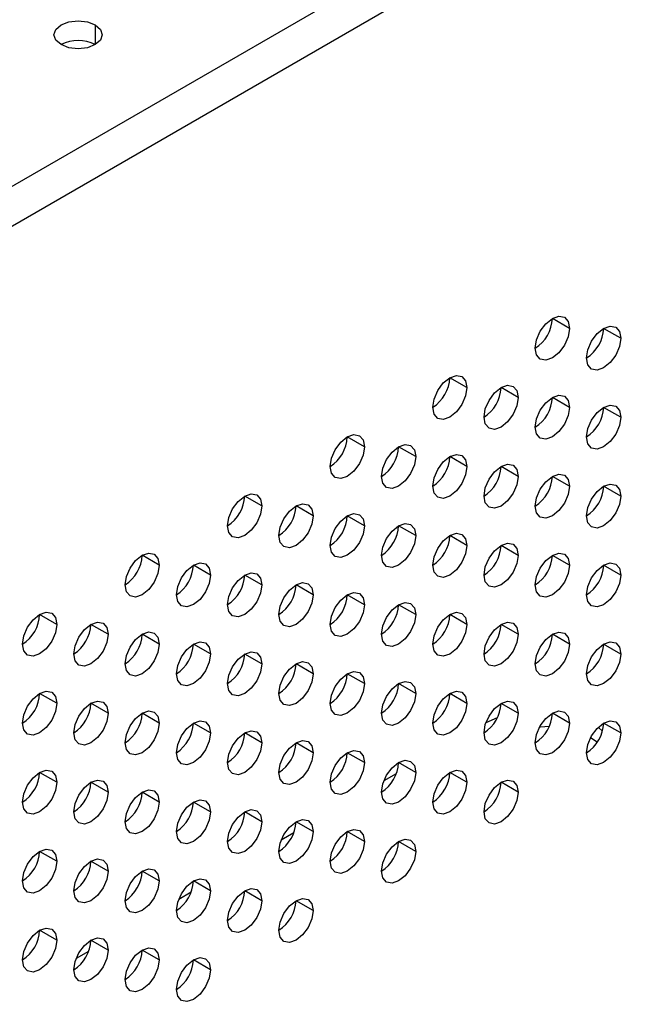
# Model space of a CAD drawing. Header units: millimetres. Extents: x 0 to 1118, y 0 to 864.
# Tile 210 of 254: x 940.63 to 944.84, y 716.43 to 723.22. Entities that reach past the tile are written whole.
import ezdxf

# ---------------------------------------------------------------- set-up
doc = ezdxf.new("R2010")
doc.units = ezdxf.units.MM

msp = doc.modelspace()

# ---------------------------------------------------------------- linework, layer by layer
at = {"color": 7, "linetype": 'Continuous', "lineweight": 25}
for p, q in [((968.5595, 738.2208), (902.8457, 700.285)), ((902.9636, 700.0809), (968.6774, 738.0166)), ((944.4236, 721.0893), (944.3058, 721.1573)), ((944.7772, 721.0212), (944.6593, 721.0893)), ((943.7165, 720.6811), (943.5987, 720.7491)), ((944.0701, 720.613), (943.9522, 720.6811)), ((944.4236, 720.5449), (944.3058, 720.613)), ((944.7772, 720.4769), (944.6593, 720.5449)), ((943.0094, 720.2729), (942.8916, 720.3409)), ((943.363, 720.2048), (943.2451, 720.2729)), ((943.7165, 720.1367), (943.5987, 720.2048)), ((944.0701, 720.0687), (943.9522, 720.1367)), ((944.4236, 720.0006), (944.3058, 720.0686)), ((944.7772, 719.9325), (944.6593, 720.0005)), ((942.3023, 719.8647), (942.1845, 719.9327)), ((942.6559, 719.7966), (942.538, 719.8647)), ((943.0094, 719.7285), (942.8916, 719.7966)), ((943.363, 719.6605), (943.2451, 719.7285)), ((943.7165, 719.5924), (943.5987, 719.6604)), ((944.0701, 719.5243), (943.9522, 719.5923)), ((941.5952, 719.4565), (941.4773, 719.5245)), ((944.4236, 719.4562), (944.3058, 719.5243)), ((941.9488, 719.3884), (941.8309, 719.4564)), ((944.7772, 719.3881), (944.6593, 719.4562)), ((942.3023, 719.3203), (942.1845, 719.3884)), ((942.6559, 719.2523), (942.538, 719.3203)), ((943.0094, 719.1842), (942.8916, 719.2522)), ((943.363, 719.1161), (943.2451, 719.1841)), ((940.8881, 719.0483), (940.7702, 719.1163)), ((943.7165, 719.048), (943.5987, 719.1161)), ((941.2416, 718.9802), (941.1238, 719.0482)), ((944.0701, 718.9799), (943.9522, 719.048)), ((941.5952, 718.9121), (941.4773, 718.9802)), ((944.4236, 718.9119), (944.3058, 718.9799)), ((941.9488, 718.8441), (941.8309, 718.9121)), ((944.7772, 718.8438), (944.6593, 718.9118)), ((942.3023, 718.776), (942.1845, 718.844)), ((942.6559, 718.7079), (942.538, 718.7759)), ((943.0094, 718.6398), (942.8916, 718.7079)), ((943.363, 718.5717), (943.2451, 718.6398)), ((940.8881, 718.5039), (940.7702, 718.572)), ((943.7165, 718.5037), (943.5987, 718.5717)), ((941.2416, 718.4359), (941.1238, 718.5039)), ((944.0701, 718.4356), (943.9522, 718.5036)), ((941.5952, 718.3678), (941.4773, 718.4358)), ((943.8483, 718.3718), (943.9281, 718.4073)), ((944.4236, 718.3675), (944.3058, 718.4355)), ((941.9488, 718.2997), (941.8309, 718.3677)), ((944.6222, 718.3391), (944.6507, 718.3115)), ((944.7772, 718.2994), (944.6593, 718.3675)), ((942.3023, 718.2316), (942.1845, 718.2996)), ((944.6146, 718.235), (944.5692, 718.2671)), ((942.6559, 718.1635), (942.538, 718.2316)), ((943.0094, 718.0955), (942.8916, 718.1635)), ((943.363, 718.0274), (943.2451, 718.0954)), ((940.8881, 717.9596), (940.7702, 718.0276)), ((943.2293, 718.0183), (943.1431, 717.9685)), ((943.7165, 717.9593), (943.5987, 718.0273)), ((941.2416, 717.8915), (941.1238, 717.9595)), ((944.0701, 717.8912), (943.9522, 717.9593)), ((941.5952, 717.8234), (941.4773, 717.8914)), ((941.9488, 717.7553), (941.8309, 717.8234)), ((942.3023, 717.6873), (942.1845, 717.7553)), ((942.6559, 717.6192), (942.538, 717.6872)), ((942.5222, 717.6101), (942.4359, 717.5603)), ((943.0094, 717.5511), (942.8916, 717.6191)), ((943.363, 717.483), (943.2451, 717.5511)), ((940.8881, 717.4152), (940.7702, 717.4832)), ((941.2416, 717.3471), (941.1238, 717.4152)), ((941.5952, 717.2791), (941.4773, 717.3471)), ((941.9488, 717.211), (941.8309, 717.279)), ((941.8151, 717.2019), (941.7288, 717.1521)), ((942.3023, 717.1429), (942.1845, 717.2109)), ((942.6559, 717.0748), (942.538, 717.1429)), ((940.8881, 716.8708), (940.7702, 716.9389)), ((941.2416, 716.8028), (941.1238, 716.8708)), ((941.108, 716.7937), (941.0217, 716.7439)), ((941.5952, 716.7347), (941.4773, 716.8027)), ((941.9488, 716.6666), (941.8309, 716.7346))]:
    msp.add_line(p, q, dxfattribs=at)
at = {"color": 8, "linetype": 'Continuous', "lineweight": 25}
msp.add_line((941.1533, 723.1819), (941.1533, 723.0458), dxfattribs=at)
at = {"color": 7, "linetype": 'Continuous', "lineweight": 25, "flags": 128}
for points in [[(940.9176, 723.0458), (940.8814, 723.077), (940.8687, 723.1138), (940.8814, 723.1506), (940.9176, 723.1819), (940.9716, 723.2027), (941.0354, 723.21), (941.0992, 723.2027), (941.1533, 723.1819)], [(941.1533, 723.1819), (941.1894, 723.1506), (941.2021, 723.1138), (941.1894, 723.077), (941.1533, 723.0458), (941.0992, 723.0249), (941.0354, 723.0176), (940.9716, 723.0249), (940.9176, 723.0458)], [(944.1879, 720.9532), (944.1969, 721.0105), (944.2224, 721.0694), (944.2607, 721.121), (944.3058, 721.1574), (944.3509, 721.173), (944.3891, 721.1656), (944.4147, 721.1362), (944.4236, 721.0893)], [(944.5415, 720.8852), (944.5504, 720.9424), (944.576, 721.0013), (944.6142, 721.0529), (944.6593, 721.0893), (944.7044, 721.105), (944.7427, 721.0975), (944.7682, 721.0681), (944.7772, 721.0212)], [(944.4236, 721.0893), (944.4147, 721.0321), (944.3891, 720.9732), (944.3509, 720.9216), (944.3058, 720.8852), (944.2607, 720.8695), (944.2224, 720.8769), (944.1969, 720.9063), (944.1879, 720.9532)], [(944.7772, 721.0212), (944.7682, 720.964), (944.7427, 720.9051), (944.7044, 720.8535), (944.6593, 720.8171), (944.6142, 720.8014), (944.576, 720.8089), (944.5504, 720.8383), (944.5415, 720.8852)], [(943.4808, 720.545), (943.4898, 720.6023), (943.5153, 720.6612), (943.5536, 720.7128), (943.5987, 720.7492), (943.6438, 720.7648), (943.682, 720.7574), (943.7075, 720.728), (943.7165, 720.6811)], [(943.8344, 720.477), (943.8433, 720.5342), (943.8689, 720.5931), (943.9071, 720.6447), (943.9522, 720.6811), (943.9973, 720.6968), (944.0356, 720.6893), (944.0611, 720.6599), (944.0701, 720.613)], [(943.7165, 720.6811), (943.7075, 720.6238), (943.682, 720.5649), (943.6438, 720.5134), (943.5987, 720.477), (943.5536, 720.4613), (943.5153, 720.4687), (943.4898, 720.4981), (943.4808, 720.545)], [(944.1879, 720.4089), (944.1969, 720.4661), (944.2224, 720.525), (944.2607, 720.5766), (944.3058, 720.613), (944.3509, 720.6287), (944.3891, 720.6213), (944.4147, 720.5918), (944.4236, 720.5449)], [(944.0701, 720.613), (944.0611, 720.5558), (944.0356, 720.4969), (943.9973, 720.4453), (943.9522, 720.4089), (943.9071, 720.3932), (943.8689, 720.4007), (943.8433, 720.4301), (943.8344, 720.477)], [(944.5415, 720.3408), (944.5504, 720.3981), (944.576, 720.457), (944.6142, 720.5085), (944.6593, 720.5449), (944.7044, 720.5606), (944.7427, 720.5532), (944.7682, 720.5238), (944.7772, 720.4769)], [(944.4236, 720.5449), (944.4147, 720.4877), (944.3891, 720.4288), (944.3509, 720.3772), (944.3058, 720.3408), (944.2607, 720.3251), (944.2224, 720.3326), (944.1969, 720.362), (944.1879, 720.4089)], [(944.7772, 720.4769), (944.7682, 720.4196), (944.7427, 720.3607), (944.7044, 720.3091), (944.6593, 720.2727), (944.6142, 720.2571), (944.576, 720.2645), (944.5504, 720.2939), (944.5415, 720.3408)], [(942.7737, 720.1368), (942.7827, 720.1941), (942.8082, 720.253), (942.8465, 720.3046), (942.8916, 720.341), (942.9367, 720.3566), (942.9749, 720.3492), (943.0004, 720.3198), (943.0094, 720.2729)], [(943.1273, 720.0688), (943.1362, 720.126), (943.1618, 720.1849), (943.2, 720.2365), (943.2451, 720.2729), (943.2902, 720.2886), (943.3284, 720.2811), (943.354, 720.2517), (943.363, 720.2048)], [(943.0094, 720.2729), (943.0004, 720.2156), (942.9749, 720.1567), (942.9367, 720.1052), (942.8916, 720.0688), (942.8465, 720.0531), (942.8082, 720.0605), (942.7827, 720.0899), (942.7737, 720.1368)], [(943.4808, 720.0007), (943.4898, 720.0579), (943.5153, 720.1168), (943.5536, 720.1684), (943.5987, 720.2048), (943.6438, 720.2205), (943.682, 720.213), (943.7075, 720.1836), (943.7165, 720.1367)], [(943.363, 720.2048), (943.354, 720.1476), (943.3284, 720.0887), (943.2902, 720.0371), (943.2451, 720.0007), (943.2, 719.985), (943.1618, 719.9925), (943.1362, 720.0219), (943.1273, 720.0688)], [(943.8344, 719.9326), (943.8433, 719.9899), (943.8689, 720.0488), (943.9071, 720.1003), (943.9522, 720.1367), (943.9973, 720.1524), (944.0356, 720.145), (944.0611, 720.1156), (944.0701, 720.0687)], [(943.7165, 720.1367), (943.7075, 720.0795), (943.682, 720.0206), (943.6438, 719.969), (943.5987, 719.9326), (943.5536, 719.9169), (943.5153, 719.9244), (943.4898, 719.9538), (943.4808, 720.0007)], [(944.1879, 719.8645), (944.1969, 719.9218), (944.2224, 719.9807), (944.2607, 720.0322), (944.3058, 720.0686), (944.3509, 720.0843), (944.3891, 720.0769), (944.4147, 720.0475), (944.4236, 720.0006)], [(944.0701, 720.0687), (944.0611, 720.0114), (944.0356, 719.9525), (943.9973, 719.9009), (943.9522, 719.8645), (943.9071, 719.8489), (943.8689, 719.8563), (943.8433, 719.8857), (943.8344, 719.9326)], [(944.5415, 719.7964), (944.5504, 719.8537), (944.576, 719.9126), (944.6142, 719.9642), (944.6593, 720.0006), (944.7044, 720.0162), (944.7427, 720.0088), (944.7682, 719.9794), (944.7772, 719.9325)], [(942.0666, 719.7286), (942.0756, 719.7859), (942.1011, 719.8448), (942.1394, 719.8964), (942.1845, 719.9328), (942.2296, 719.9484), (942.2678, 719.941), (942.2933, 719.9116), (942.3023, 719.8647)], [(944.4236, 720.0006), (944.4147, 719.9433), (944.3891, 719.8844), (944.3509, 719.8329), (944.3058, 719.7965), (944.2607, 719.7808), (944.2224, 719.7882), (944.1969, 719.8176), (944.1879, 719.8645)], [(942.4202, 719.6606), (942.4291, 719.7178), (942.4547, 719.7767), (942.4929, 719.8283), (942.538, 719.8647), (942.5831, 719.8804), (942.6213, 719.8729), (942.6469, 719.8435), (942.6559, 719.7966)], [(944.7772, 719.9325), (944.7682, 719.8753), (944.7427, 719.8164), (944.7044, 719.7648), (944.6593, 719.7284), (944.6142, 719.7127), (944.576, 719.7201), (944.5504, 719.7495), (944.5415, 719.7964)], [(942.3023, 719.8647), (942.2933, 719.8074), (942.2678, 719.7485), (942.2296, 719.697), (942.1845, 719.6606), (942.1394, 719.6449), (942.1011, 719.6523), (942.0756, 719.6817), (942.0666, 719.7286)], [(942.7737, 719.5925), (942.7827, 719.6497), (942.8082, 719.7086), (942.8465, 719.7602), (942.8916, 719.7966), (942.9367, 719.8123), (942.9749, 719.8048), (943.0004, 719.7754), (943.0094, 719.7285)], [(942.6559, 719.7966), (942.6469, 719.7394), (942.6213, 719.6805), (942.5831, 719.6289), (942.538, 719.5925), (942.4929, 719.5768), (942.4547, 719.5842), (942.4291, 719.6137), (942.4202, 719.6606)], [(943.1273, 719.5244), (943.1362, 719.5817), (943.1618, 719.6406), (943.2, 719.6921), (943.2451, 719.7285), (943.2902, 719.7442), (943.3284, 719.7368), (943.354, 719.7074), (943.363, 719.6605)], [(943.0094, 719.7285), (943.0004, 719.6713), (942.9749, 719.6124), (942.9367, 719.5608), (942.8916, 719.5244), (942.8465, 719.5087), (942.8082, 719.5162), (942.7827, 719.5456), (942.7737, 719.5925)], [(943.4808, 719.4563), (943.4898, 719.5136), (943.5153, 719.5725), (943.5536, 719.624), (943.5987, 719.6604), (943.6438, 719.6761), (943.682, 719.6687), (943.7075, 719.6393), (943.7165, 719.5924)], [(943.363, 719.6605), (943.354, 719.6032), (943.3284, 719.5443), (943.2902, 719.4927), (943.2451, 719.4563), (943.2, 719.4407), (943.1618, 719.4481), (943.1362, 719.4775), (943.1273, 719.5244)], [(943.8344, 719.3882), (943.8433, 719.4455), (943.8689, 719.5044), (943.9071, 719.556), (943.9522, 719.5924), (943.9973, 719.608), (944.0356, 719.6006), (944.0611, 719.5712), (944.0701, 719.5243)], [(941.3595, 719.3204), (941.3685, 719.3777), (941.394, 719.4366), (941.4322, 719.4882), (941.4773, 719.5245), (941.5224, 719.5402), (941.5607, 719.5328), (941.5862, 719.5034), (941.5952, 719.4565)], [(943.7165, 719.5924), (943.7075, 719.5351), (943.682, 719.4762), (943.6438, 719.4247), (943.5987, 719.3883), (943.5536, 719.3726), (943.5153, 719.38), (943.4898, 719.4094), (943.4808, 719.4563)], [(944.1879, 719.3202), (944.1969, 719.3774), (944.2224, 719.4363), (944.2607, 719.4879), (944.3058, 719.5243), (944.3509, 719.54), (944.3891, 719.5325), (944.4147, 719.5031), (944.4236, 719.4562)], [(941.7131, 719.2523), (941.722, 719.3096), (941.7476, 719.3685), (941.7858, 719.4201), (941.8309, 719.4565), (941.876, 719.4721), (941.9142, 719.4647), (941.9398, 719.4353), (941.9488, 719.3884)], [(944.0701, 719.5243), (944.0611, 719.467), (944.0356, 719.4081), (943.9973, 719.3566), (943.9522, 719.3202), (943.9071, 719.3045), (943.8689, 719.3119), (943.8433, 719.3413), (943.8344, 719.3882)], [(944.5415, 719.2521), (944.5504, 719.3093), (944.576, 719.3682), (944.6142, 719.4198), (944.6593, 719.4562), (944.7044, 719.4719), (944.7427, 719.4645), (944.7682, 719.4351), (944.7772, 719.3881)], [(941.5952, 719.4565), (941.5862, 719.3992), (941.5607, 719.3403), (941.5224, 719.2888), (941.4773, 719.2524), (941.4322, 719.2367), (941.394, 719.2441), (941.3685, 719.2735), (941.3595, 719.3204)], [(942.0666, 719.1843), (942.0756, 719.2415), (942.1011, 719.3004), (942.1394, 719.352), (942.1845, 719.3884), (942.2296, 719.4041), (942.2678, 719.3966), (942.2933, 719.3672), (942.3023, 719.3203)], [(944.4236, 719.4562), (944.4147, 719.399), (944.3891, 719.3401), (944.3509, 719.2885), (944.3058, 719.2521), (944.2607, 719.2364), (944.2224, 719.2439), (944.1969, 719.2733), (944.1879, 719.3202)], [(941.9488, 719.3884), (941.9398, 719.3312), (941.9142, 719.2723), (941.876, 719.2207), (941.8309, 719.1843), (941.7858, 719.1686), (941.7476, 719.176), (941.722, 719.2054), (941.7131, 719.2523)], [(942.4202, 719.1162), (942.4291, 719.1734), (942.4547, 719.2323), (942.4929, 719.2839), (942.538, 719.3203), (942.5831, 719.336), (942.6213, 719.3286), (942.6469, 719.2992), (942.6559, 719.2523)], [(944.7772, 719.3881), (944.7682, 719.3309), (944.7427, 719.272), (944.7044, 719.2204), (944.6593, 719.184), (944.6142, 719.1683), (944.576, 719.1758), (944.5504, 719.2052), (944.5415, 719.2521)], [(942.3023, 719.3203), (942.2933, 719.2631), (942.2678, 719.2042), (942.2296, 719.1526), (942.1845, 719.1162), (942.1394, 719.1005), (942.1011, 719.108), (942.0756, 719.1374), (942.0666, 719.1843)], [(942.7737, 719.0481), (942.7827, 719.1054), (942.8082, 719.1643), (942.8465, 719.2158), (942.8916, 719.2522), (942.9367, 719.2679), (942.9749, 719.2605), (943.0004, 719.2311), (943.0094, 719.1842)], [(942.6559, 719.2523), (942.6469, 719.195), (942.6213, 719.1361), (942.5831, 719.0845), (942.538, 719.0481), (942.4929, 719.0325), (942.4547, 719.0399), (942.4291, 719.0693), (942.4202, 719.1162)], [(943.1273, 718.98), (943.1362, 719.0373), (943.1618, 719.0962), (943.2, 719.1478), (943.2451, 719.1842), (943.2902, 719.1998), (943.3284, 719.1924), (943.354, 719.163), (943.363, 719.1161)], [(940.6524, 718.9122), (940.6614, 718.9695), (940.6869, 719.0284), (940.7251, 719.08), (940.7702, 719.1163), (940.8153, 719.132), (940.8536, 719.1246), (940.8791, 719.0952), (940.8881, 719.0483)], [(943.0094, 719.1842), (943.0004, 719.1269), (942.9749, 719.068), (942.9367, 719.0165), (942.8916, 718.9801), (942.8465, 718.9644), (942.8082, 718.9718), (942.7827, 719.0012), (942.7737, 719.0481)], [(943.4808, 718.912), (943.4898, 718.9692), (943.5153, 719.0281), (943.5536, 719.0797), (943.5987, 719.1161), (943.6438, 719.1318), (943.682, 719.1243), (943.7075, 719.0949), (943.7165, 719.048)], [(941.0059, 718.8441), (941.0149, 718.9014), (941.0405, 718.9603), (941.0787, 719.0119), (941.1238, 719.0483), (941.1689, 719.0639), (941.2071, 719.0565), (941.2327, 719.0271), (941.2416, 718.9802)], [(943.363, 719.1161), (943.354, 719.0588), (943.3284, 718.9999), (943.2902, 718.9484), (943.2451, 718.912), (943.2, 718.8963), (943.1618, 718.9037), (943.1362, 718.9331), (943.1273, 718.98)], [(943.8344, 718.8439), (943.8433, 718.9011), (943.8689, 718.96), (943.9071, 719.0116), (943.9522, 719.048), (943.9973, 719.0637), (944.0356, 719.0562), (944.0611, 719.0268), (944.0701, 718.9799)], [(940.8881, 719.0483), (940.8791, 718.991), (940.8536, 718.9321), (940.8153, 718.8806), (940.7702, 718.8442), (940.7251, 718.8285), (940.6869, 718.8359), (940.6614, 718.8653), (940.6524, 718.9122)], [(941.3595, 718.7761), (941.3685, 718.8333), (941.394, 718.8922), (941.4322, 718.9438), (941.4773, 718.9802), (941.5224, 718.9959), (941.5607, 718.9884), (941.5862, 718.959), (941.5952, 718.9121)], [(943.7165, 719.048), (943.7075, 718.9908), (943.682, 718.9319), (943.6438, 718.8803), (943.5987, 718.8439), (943.5536, 718.8282), (943.5153, 718.8357), (943.4898, 718.8651), (943.4808, 718.912)], [(944.1879, 718.7758), (944.1969, 718.8331), (944.2224, 718.892), (944.2607, 718.9435), (944.3058, 718.9799), (944.3509, 718.9956), (944.3891, 718.9882), (944.4147, 718.9588), (944.4236, 718.9119)], [(941.2416, 718.9802), (941.2327, 718.923), (941.2071, 718.8641), (941.1689, 718.8125), (941.1238, 718.7761), (941.0787, 718.7604), (941.0405, 718.7678), (941.0149, 718.7972), (941.0059, 718.8441)], [(941.7131, 718.708), (941.722, 718.7652), (941.7476, 718.8241), (941.7858, 718.8757), (941.8309, 718.9121), (941.876, 718.9278), (941.9142, 718.9204), (941.9398, 718.891), (941.9488, 718.8441)], [(944.0701, 718.9799), (944.0611, 718.9227), (944.0356, 718.8638), (943.9973, 718.8122), (943.9522, 718.7758), (943.9071, 718.7601), (943.8689, 718.7676), (943.8433, 718.797), (943.8344, 718.8439)], [(944.5415, 718.7077), (944.5504, 718.765), (944.576, 718.8239), (944.6142, 718.8755), (944.6593, 718.9118), (944.7044, 718.9275), (944.7427, 718.9201), (944.7682, 718.8907), (944.7772, 718.8438)], [(941.5952, 718.9121), (941.5862, 718.8549), (941.5607, 718.796), (941.5224, 718.7444), (941.4773, 718.708), (941.4322, 718.6923), (941.394, 718.6998), (941.3685, 718.7292), (941.3595, 718.7761)], [(942.0666, 718.6399), (942.0756, 718.6972), (942.1011, 718.7561), (942.1394, 718.8076), (942.1845, 718.844), (942.2296, 718.8597), (942.2678, 718.8523), (942.2933, 718.8229), (942.3023, 718.776)], [(944.4236, 718.9119), (944.4147, 718.8546), (944.3891, 718.7957), (944.3509, 718.7441), (944.3058, 718.7077), (944.2607, 718.6921), (944.2224, 718.6995), (944.1969, 718.7289), (944.1879, 718.7758)], [(941.9488, 718.8441), (941.9398, 718.7868), (941.9142, 718.7279), (941.876, 718.6763), (941.8309, 718.6399), (941.7858, 718.6243), (941.7476, 718.6317), (941.722, 718.6611), (941.7131, 718.708)], [(942.4202, 718.5718), (942.4291, 718.6291), (942.4547, 718.688), (942.4929, 718.7396), (942.538, 718.776), (942.5831, 718.7916), (942.6213, 718.7842), (942.6469, 718.7548), (942.6559, 718.7079)], [(944.7772, 718.8438), (944.7682, 718.7865), (944.7427, 718.7276), (944.7044, 718.6761), (944.6593, 718.6397), (944.6142, 718.624), (944.576, 718.6314), (944.5504, 718.6608), (944.5415, 718.7077)], [(942.3023, 718.776), (942.2933, 718.7187), (942.2678, 718.6598), (942.2296, 718.6082), (942.1845, 718.5719), (942.1394, 718.5562), (942.1011, 718.5636), (942.0756, 718.593), (942.0666, 718.6399)], [(942.7737, 718.5038), (942.7827, 718.561), (942.8082, 718.6199), (942.8465, 718.6715), (942.8916, 718.7079), (942.9367, 718.7236), (942.9749, 718.7161), (943.0004, 718.6867), (943.0094, 718.6398)], [(942.6559, 718.7079), (942.6469, 718.6506), (942.6213, 718.5917), (942.5831, 718.5402), (942.538, 718.5038), (942.4929, 718.4881), (942.4547, 718.4955), (942.4291, 718.5249), (942.4202, 718.5718)], [(943.1273, 718.4357), (943.1362, 718.4929), (943.1618, 718.5518), (943.2, 718.6034), (943.2451, 718.6398), (943.2902, 718.6555), (943.3284, 718.648), (943.354, 718.6186), (943.363, 718.5717)], [(940.6524, 718.3679), (940.6614, 718.4251), (940.6869, 718.484), (940.7251, 718.5356), (940.7702, 718.572), (940.8153, 718.5877), (940.8536, 718.5802), (940.8791, 718.5508), (940.8881, 718.5039)], [(943.0094, 718.6398), (943.0004, 718.5826), (942.9749, 718.5237), (942.9367, 718.4721), (942.8916, 718.4357), (942.8465, 718.42), (942.8082, 718.4274), (942.7827, 718.4569), (942.7737, 718.5038)], [(943.4808, 718.3676), (943.4898, 718.4249), (943.5153, 718.4838), (943.5536, 718.5353), (943.5987, 718.5717), (943.6438, 718.5874), (943.682, 718.58), (943.7075, 718.5506), (943.7165, 718.5037)], [(941.0059, 718.2998), (941.0149, 718.357), (941.0405, 718.4159), (941.0787, 718.4675), (941.1238, 718.5039), (941.1689, 718.5196), (941.2071, 718.5122), (941.2327, 718.4828), (941.2416, 718.4359)], [(943.363, 718.5717), (943.354, 718.5145), (943.3284, 718.4556), (943.2902, 718.404), (943.2451, 718.3676), (943.2, 718.3519), (943.1618, 718.3594), (943.1362, 718.3888), (943.1273, 718.4357)], [(943.8344, 718.2995), (943.8433, 718.3568), (943.8689, 718.4157), (943.9071, 718.4672), (943.9522, 718.5036), (943.9973, 718.5193), (944.0356, 718.5119), (944.0611, 718.4825), (944.0701, 718.4356)], [(940.8881, 718.5039), (940.8791, 718.4467), (940.8536, 718.3878), (940.8153, 718.3362), (940.7702, 718.2998), (940.7251, 718.2841), (940.6869, 718.2916), (940.6614, 718.321), (940.6524, 718.3679)], [(941.3595, 718.2317), (941.3685, 718.289), (941.394, 718.3479), (941.4322, 718.3994), (941.4773, 718.4358), (941.5224, 718.4515), (941.5607, 718.4441), (941.5862, 718.4147), (941.5952, 718.3678)], [(943.7165, 718.5037), (943.7075, 718.4464), (943.682, 718.3875), (943.6438, 718.3359), (943.5987, 718.2995), (943.5536, 718.2839), (943.5153, 718.2913), (943.4898, 718.3207), (943.4808, 718.3676)], [(944.1879, 718.2314), (944.1969, 718.2887), (944.2224, 718.3476), (944.2607, 718.3992), (944.3058, 718.4356), (944.3509, 718.4512), (944.3891, 718.4438), (944.4147, 718.4144), (944.4236, 718.3675)], [(941.2416, 718.4359), (941.2327, 718.3786), (941.2071, 718.3197), (941.1689, 718.2681), (941.1238, 718.2317), (941.0787, 718.2161), (941.0405, 718.2235), (941.0149, 718.2529), (941.0059, 718.2998)], [(941.7131, 718.1636), (941.722, 718.2209), (941.7476, 718.2798), (941.7858, 718.3314), (941.8309, 718.3678), (941.876, 718.3834), (941.9142, 718.376), (941.9398, 718.3466), (941.9488, 718.2997)], [(944.0701, 718.4356), (944.0611, 718.3783), (944.0356, 718.3194), (943.9973, 718.2679), (943.9522, 718.2315), (943.9071, 718.2158), (943.8689, 718.2232), (943.8433, 718.2526), (943.8344, 718.2995)], [(944.5415, 718.1634), (944.5504, 718.2206), (944.576, 718.2795), (944.6142, 718.3311), (944.6593, 718.3675), (944.7044, 718.3832), (944.7427, 718.3757), (944.7682, 718.3463), (944.7772, 718.2994)], [(941.5952, 718.3678), (941.5862, 718.3105), (941.5607, 718.2516), (941.5224, 718.2), (941.4773, 718.1636), (941.4322, 718.148), (941.394, 718.1554), (941.3685, 718.1848), (941.3595, 718.2317)], [(942.0666, 718.0955), (942.0756, 718.1528), (942.1011, 718.2117), (942.1394, 718.2633), (942.1845, 718.2997), (942.2296, 718.3153), (942.2678, 718.3079), (942.2933, 718.2785), (942.3023, 718.2316)], [(944.4236, 718.3675), (944.4147, 718.3102), (944.3891, 718.2513), (944.3509, 718.1998), (944.3058, 718.1634), (944.2607, 718.1477), (944.2224, 718.1551), (944.1969, 718.1845), (944.1879, 718.2314)], [(944.2835, 718.3431), (944.2244, 718.3398), (944.2178, 718.3391)], [(941.9488, 718.2997), (941.9398, 718.2424), (941.9142, 718.1835), (941.876, 718.132), (941.8309, 718.0956), (941.7858, 718.0799), (941.7476, 718.0873), (941.722, 718.1167), (941.7131, 718.1636)], [(944.7772, 718.2994), (944.7682, 718.2422), (944.7427, 718.1833), (944.7044, 718.1317), (944.6593, 718.0953), (944.6142, 718.0796), (944.576, 718.0871), (944.5504, 718.1165), (944.5415, 718.1634)], [(942.3023, 718.2316), (942.2933, 718.1744), (942.2678, 718.1155), (942.2296, 718.0639), (942.1845, 718.0275), (942.1394, 718.0118), (942.1011, 718.0192), (942.0756, 718.0486), (942.0666, 718.0955)], [(942.4202, 718.0275), (942.4291, 718.0847), (942.4547, 718.1436), (942.4929, 718.1952), (942.538, 718.2316), (942.5831, 718.2473), (942.6213, 718.2398), (942.6469, 718.2104), (942.6559, 718.1635)], [(942.6559, 718.1635), (942.6469, 718.1063), (942.6213, 718.0474), (942.5831, 717.9958), (942.538, 717.9594), (942.4929, 717.9437), (942.4547, 717.9512), (942.4291, 717.9806), (942.4202, 718.0275)], [(942.7737, 717.9594), (942.7827, 718.0166), (942.8082, 718.0755), (942.8465, 718.1271), (942.8916, 718.1635), (942.9367, 718.1792), (942.9749, 718.1718), (943.0004, 718.1424), (943.0094, 718.0955)], [(943.0094, 718.0955), (943.0004, 718.0382), (942.9749, 717.9793), (942.9367, 717.9277), (942.8916, 717.8913), (942.8465, 717.8757), (942.8082, 717.8831), (942.7827, 717.9125), (942.7737, 717.9594)], [(943.1273, 717.8913), (943.1362, 717.9486), (943.1618, 718.0075), (943.2, 718.059), (943.2451, 718.0954), (943.2902, 718.1111), (943.3284, 718.1037), (943.354, 718.0743), (943.363, 718.0274)], [(940.6524, 717.8235), (940.6614, 717.8808), (940.6869, 717.9397), (940.7251, 717.9912), (940.7702, 718.0276), (940.8153, 718.0433), (940.8536, 718.0359), (940.8791, 718.0065), (940.8881, 717.9596)], [(943.363, 718.0274), (943.354, 717.9701), (943.3284, 717.9112), (943.2902, 717.8597), (943.2451, 717.8233), (943.2, 717.8076), (943.1618, 717.815), (943.1362, 717.8444), (943.1273, 717.8913)], [(943.4808, 717.8232), (943.4898, 717.8805), (943.5153, 717.9394), (943.5536, 717.991), (943.5987, 718.0274), (943.6438, 718.043), (943.682, 718.0356), (943.7075, 718.0062), (943.7165, 717.9593)], [(940.8881, 717.9596), (940.8791, 717.9023), (940.8536, 717.8434), (940.8153, 717.7918), (940.7702, 717.7554), (940.7251, 717.7398), (940.6869, 717.7472), (940.6614, 717.7766), (940.6524, 717.8235)], [(941.0059, 717.7554), (941.0149, 717.8127), (941.0405, 717.8716), (941.0787, 717.9232), (941.1238, 717.9595), (941.1689, 717.9752), (941.2071, 717.9678), (941.2327, 717.9384), (941.2416, 717.8915)], [(943.7165, 717.9593), (943.7075, 717.902), (943.682, 717.8431), (943.6438, 717.7916), (943.5987, 717.7552), (943.5536, 717.7395), (943.5153, 717.7469), (943.4898, 717.7763), (943.4808, 717.8232)], [(943.8344, 717.7552), (943.8433, 717.8124), (943.8689, 717.8713), (943.9071, 717.9229), (943.9522, 717.9593), (943.9973, 717.975), (944.0356, 717.9675), (944.0611, 717.9381), (944.0701, 717.8912)], [(941.2416, 717.8915), (941.2327, 717.8342), (941.2071, 717.7753), (941.1689, 717.7238), (941.1238, 717.6874), (941.0787, 717.6717), (941.0405, 717.6791), (941.0149, 717.7085), (941.0059, 717.7554)], [(941.3595, 717.6873), (941.3685, 717.7446), (941.394, 717.8035), (941.4322, 717.8551), (941.4773, 717.8915), (941.5224, 717.9071), (941.5607, 717.8997), (941.5862, 717.8703), (941.5952, 717.8234)], [(944.0701, 717.8912), (944.0611, 717.834), (944.0356, 717.7751), (943.9973, 717.7235), (943.9522, 717.6871), (943.9071, 717.6714), (943.8689, 717.6789), (943.8433, 717.7083), (943.8344, 717.7552)], [(941.5952, 717.8234), (941.5862, 717.7662), (941.5607, 717.7073), (941.5224, 717.6557), (941.4773, 717.6193), (941.4322, 717.6036), (941.394, 717.611), (941.3685, 717.6404), (941.3595, 717.6873)], [(941.7131, 717.6193), (941.722, 717.6765), (941.7476, 717.7354), (941.7858, 717.787), (941.8309, 717.8234), (941.876, 717.8391), (941.9142, 717.8316), (941.9398, 717.8022), (941.9488, 717.7553)], [(941.9488, 717.7553), (941.9398, 717.6981), (941.9142, 717.6392), (941.876, 717.5876), (941.8309, 717.5512), (941.7858, 717.5355), (941.7476, 717.543), (941.722, 717.5724), (941.7131, 717.6193)], [(942.0666, 717.5512), (942.0756, 717.6084), (942.1011, 717.6673), (942.1394, 717.7189), (942.1845, 717.7553), (942.2296, 717.771), (942.2678, 717.7636), (942.2933, 717.7342), (942.3023, 717.6873)], [(942.3023, 717.6873), (942.2933, 717.63), (942.2678, 717.5711), (942.2296, 717.5195), (942.1845, 717.4831), (942.1394, 717.4675), (942.1011, 717.4749), (942.0756, 717.5043), (942.0666, 717.5512)], [(942.4202, 717.4831), (942.4291, 717.5404), (942.4547, 717.5993), (942.4929, 717.6508), (942.538, 717.6872), (942.5831, 717.7029), (942.6213, 717.6955), (942.6469, 717.6661), (942.6559, 717.6192)], [(942.6559, 717.6192), (942.6469, 717.5619), (942.6213, 717.503), (942.5831, 717.4514), (942.538, 717.4151), (942.4929, 717.3994), (942.4547, 717.4068), (942.4291, 717.4362), (942.4202, 717.4831)], [(942.7737, 717.415), (942.7827, 717.4723), (942.8082, 717.5312), (942.8465, 717.5828), (942.8916, 717.6192), (942.9367, 717.6348), (942.9749, 717.6274), (943.0004, 717.598), (943.0094, 717.5511)], [(943.0094, 717.5511), (943.0004, 717.4938), (942.9749, 717.4349), (942.9367, 717.3834), (942.8916, 717.347), (942.8465, 717.3313), (942.8082, 717.3387), (942.7827, 717.3681), (942.7737, 717.415)], [(943.1273, 717.347), (943.1362, 717.4042), (943.1618, 717.4631), (943.2, 717.5147), (943.2451, 717.5511), (943.2902, 717.5668), (943.3284, 717.5593), (943.354, 717.5299), (943.363, 717.483)], [(940.6524, 717.2791), (940.6614, 717.3364), (940.6869, 717.3953), (940.7251, 717.4469), (940.7702, 717.4833), (940.8153, 717.4989), (940.8536, 717.4915), (940.8791, 717.4621), (940.8881, 717.4152)], [(943.363, 717.483), (943.354, 717.4258), (943.3284, 717.3669), (943.2902, 717.3153), (943.2451, 717.2789), (943.2, 717.2632), (943.1618, 717.2706), (943.1362, 717.3001), (943.1273, 717.347)], [(940.8881, 717.4152), (940.8791, 717.3579), (940.8536, 717.2991), (940.8153, 717.2475), (940.7702, 717.2111), (940.7251, 717.1954), (940.6869, 717.2028), (940.6614, 717.2322), (940.6524, 717.2791)], [(941.0059, 717.2111), (941.0149, 717.2683), (941.0405, 717.3272), (941.0787, 717.3788), (941.1238, 717.4152), (941.1689, 717.4309), (941.2071, 717.4234), (941.2327, 717.394), (941.2416, 717.3471)], [(941.2416, 717.3471), (941.2327, 717.2899), (941.2071, 717.231), (941.1689, 717.1794), (941.1238, 717.143), (941.0787, 717.1273), (941.0405, 717.1348), (941.0149, 717.1642), (941.0059, 717.2111)], [(941.3595, 717.143), (941.3685, 717.2002), (941.394, 717.2591), (941.4322, 717.3107), (941.4773, 717.3471), (941.5224, 717.3628), (941.5607, 717.3554), (941.5862, 717.326), (941.5952, 717.2791)], [(941.5952, 717.2791), (941.5862, 717.2218), (941.5607, 717.1629), (941.5224, 717.1113), (941.4773, 717.0749), (941.4322, 717.0593), (941.394, 717.0667), (941.3685, 717.0961), (941.3595, 717.143)], [(941.7131, 717.0749), (941.722, 717.1322), (941.7476, 717.1911), (941.7858, 717.2426), (941.8309, 717.279), (941.876, 717.2947), (941.9142, 717.2873), (941.9398, 717.2579), (941.9488, 717.211)], [(941.9488, 717.211), (941.9398, 717.1537), (941.9142, 717.0948), (941.876, 717.0432), (941.8309, 717.0068), (941.7858, 716.9912), (941.7476, 716.9986), (941.722, 717.028), (941.7131, 717.0749)], [(942.0666, 717.0068), (942.0756, 717.0641), (942.1011, 717.123), (942.1394, 717.1746), (942.1845, 717.211), (942.2296, 717.2266), (942.2678, 717.2192), (942.2933, 717.1898), (942.3023, 717.1429)], [(942.3023, 717.1429), (942.2933, 717.0856), (942.2678, 717.0267), (942.2296, 716.9752), (942.1845, 716.9388), (942.1394, 716.9231), (942.1011, 716.9305), (942.0756, 716.9599), (942.0666, 717.0068)], [(942.4202, 716.9387), (942.4291, 716.996), (942.4547, 717.0549), (942.4929, 717.1065), (942.538, 717.1429), (942.5831, 717.1585), (942.6213, 717.1511), (942.6469, 717.1217), (942.6559, 717.0748)], [(942.6559, 717.0748), (942.6469, 717.0176), (942.6213, 716.9587), (942.5831, 716.9071), (942.538, 716.8707), (942.4929, 716.855), (942.4547, 716.8624), (942.4291, 716.8918), (942.4202, 716.9387)], [(940.6524, 716.7348), (940.6614, 716.792), (940.6869, 716.8509), (940.7251, 716.9025), (940.7702, 716.9389), (940.8153, 716.9546), (940.8536, 716.9472), (940.8791, 716.9177), (940.8881, 716.8708)], [(940.8881, 716.8708), (940.8791, 716.8136), (940.8536, 716.7547), (940.8153, 716.7031), (940.7702, 716.6667), (940.7251, 716.651), (940.6869, 716.6585), (940.6614, 716.6879), (940.6524, 716.7348)], [(941.0059, 716.6667), (941.0149, 716.724), (941.0405, 716.7829), (941.0787, 716.8344), (941.1238, 716.8708), (941.1689, 716.8865), (941.2071, 716.8791), (941.2327, 716.8497), (941.2416, 716.8028)], [(941.2416, 716.8028), (941.2327, 716.7455), (941.2071, 716.6866), (941.1689, 716.635), (941.1238, 716.5986), (941.0787, 716.583), (941.0405, 716.5904), (941.0149, 716.6198), (941.0059, 716.6667)], [(941.3595, 716.5986), (941.3685, 716.6559), (941.394, 716.7148), (941.4322, 716.7664), (941.4773, 716.8027), (941.5224, 716.8184), (941.5607, 716.811), (941.5862, 716.7816), (941.5952, 716.7347)], [(941.5952, 716.7347), (941.5862, 716.6774), (941.5607, 716.6185), (941.5224, 716.567), (941.4773, 716.5306), (941.4322, 716.5149), (941.394, 716.5223), (941.3685, 716.5517), (941.3595, 716.5986)], [(941.7131, 716.5305), (941.722, 716.5878), (941.7476, 716.6467), (941.7858, 716.6983), (941.8309, 716.7347), (941.876, 716.7503), (941.9142, 716.7429), (941.9398, 716.7135), (941.9488, 716.6666)], [(941.9488, 716.6666), (941.9398, 716.6094), (941.9142, 716.5505), (941.876, 716.4989), (941.8309, 716.4625), (941.7858, 716.4468), (941.7476, 716.4542), (941.722, 716.4836), (941.7131, 716.5305)]]:
    msp.add_lwpolyline(points, dxfattribs=at)
at = {"color": 7, "linetype": 'Continuous', "lineweight": 25}
for centre, radius, start, end in [((941.0354, 722.8183), 0.2562, 62.61002, 117.3846), ((944.0499, 721.169), 0.2561, 302.60548, 357.39452), ((944.4035, 721.1009), 0.2561, 302.60548, 357.39452), ((943.3428, 720.7608), 0.2561, 302.60548, 357.39452), ((943.6964, 720.6927), 0.2561, 302.60548, 357.39452), ((944.0499, 720.6246), 0.2561, 302.60548, 357.39452), ((944.4035, 720.5565), 0.2561, 302.60548, 357.39452), ((942.6357, 720.3526), 0.2561, 302.60548, 357.39452), ((942.9892, 720.2845), 0.2561, 302.60548, 357.39452), ((943.3428, 720.2164), 0.2561, 302.60548, 357.39452), ((943.6964, 720.1483), 0.2561, 302.60548, 357.39452), ((944.0499, 720.0803), 0.2561, 302.60548, 357.39452), ((944.4035, 720.0122), 0.2561, 302.60548, 357.39452), ((941.9286, 719.9444), 0.2561, 302.60548, 357.39452), ((942.2821, 719.8763), 0.2561, 302.60548, 357.39452), ((942.6357, 719.8082), 0.2561, 302.60548, 357.39452), ((942.9892, 719.7401), 0.2561, 302.60548, 357.39452), ((943.3428, 719.6721), 0.2561, 302.60548, 357.39452), ((943.6964, 719.604), 0.2561, 302.60548, 357.39452), ((941.2215, 719.5362), 0.2561, 302.60548, 357.39452), ((944.0499, 719.5359), 0.2561, 302.60548, 357.39452), ((941.575, 719.4681), 0.2561, 302.60548, 357.39452), ((944.4035, 719.4678), 0.2561, 302.60548, 357.39452), ((941.9286, 719.4), 0.2561, 302.60548, 357.39452), ((942.2821, 719.3319), 0.2561, 302.60548, 357.39452), ((942.6357, 719.2639), 0.2561, 302.60548, 357.39452), ((942.9892, 719.1958), 0.2561, 302.60548, 357.39452), ((940.5144, 719.128), 0.2561, 302.60548, 357.39452), ((943.3428, 719.1277), 0.2561, 302.60548, 357.39452), ((940.8679, 719.0599), 0.2561, 302.60548, 357.39452), ((943.6964, 719.0596), 0.2561, 302.60548, 357.39452), ((941.2215, 718.9918), 0.2561, 302.60548, 357.39452), ((944.0499, 718.9915), 0.2561, 302.60548, 357.39452), ((941.575, 718.9237), 0.2561, 302.60548, 357.39452), ((944.4035, 718.9235), 0.2561, 302.60548, 357.39452), ((941.9286, 718.8557), 0.2561, 302.60548, 357.39452), ((942.2821, 718.7876), 0.2561, 302.60548, 357.39452), ((942.6357, 718.7195), 0.2561, 302.60548, 357.39452), ((942.9892, 718.6514), 0.2561, 302.60548, 357.39452), ((940.5144, 718.5836), 0.2561, 302.60548, 357.39452), ((943.3428, 718.5833), 0.2561, 302.60548, 357.39452), ((940.8679, 718.5155), 0.2561, 302.60548, 357.39452), ((943.6964, 718.5153), 0.2561, 302.60548, 357.39452), ((941.2215, 718.4474), 0.2561, 302.60548, 357.39452), ((944.0499, 718.4472), 0.2561, 302.60548, 357.39452), ((941.575, 718.3794), 0.2561, 302.60548, 357.39452), ((944.4035, 718.3791), 0.2561, 302.60548, 357.39452), ((941.9286, 718.3113), 0.2561, 302.60548, 357.39452), ((942.2821, 718.2432), 0.2561, 302.60548, 357.39452), ((942.6357, 718.1751), 0.2561, 302.60548, 357.39452), ((942.9892, 718.1071), 0.2561, 302.60548, 357.39452), ((940.5144, 718.0392), 0.2561, 302.60548, 357.39452), ((943.3428, 718.039), 0.2561, 302.60548, 357.39452), ((940.8679, 717.9712), 0.2561, 302.60548, 357.39452), ((943.6964, 717.9709), 0.2561, 302.60548, 357.39452), ((941.2215, 717.9031), 0.2561, 302.60548, 357.39452), ((941.575, 717.835), 0.2561, 302.60548, 357.39452), ((941.9286, 717.7669), 0.2561, 302.60548, 357.39452), ((942.2821, 717.6989), 0.2561, 302.60548, 357.39452), ((942.6357, 717.6308), 0.2561, 302.60548, 357.39452), ((942.9892, 717.5627), 0.2561, 302.60548, 357.39452), ((940.5144, 717.4949), 0.2561, 302.60548, 357.39452), ((940.8679, 717.4268), 0.2561, 302.60548, 357.39452), ((941.2215, 717.3587), 0.2561, 302.60548, 357.39452), ((941.575, 717.2907), 0.2561, 302.60548, 357.39452), ((941.9286, 717.2226), 0.2561, 302.60548, 357.39452), ((942.2821, 717.1545), 0.2561, 302.60548, 357.39452), ((940.5144, 716.9505), 0.2561, 302.60548, 357.39452), ((940.8679, 716.8824), 0.2561, 302.60548, 357.39452), ((941.2215, 716.8144), 0.2561, 302.60548, 357.39452), ((941.575, 716.7463), 0.2561, 302.60548, 357.39452)]:
    msp.add_arc(centre, radius, start, end, dxfattribs=at)

doc.saveas('drawing.dxf')
